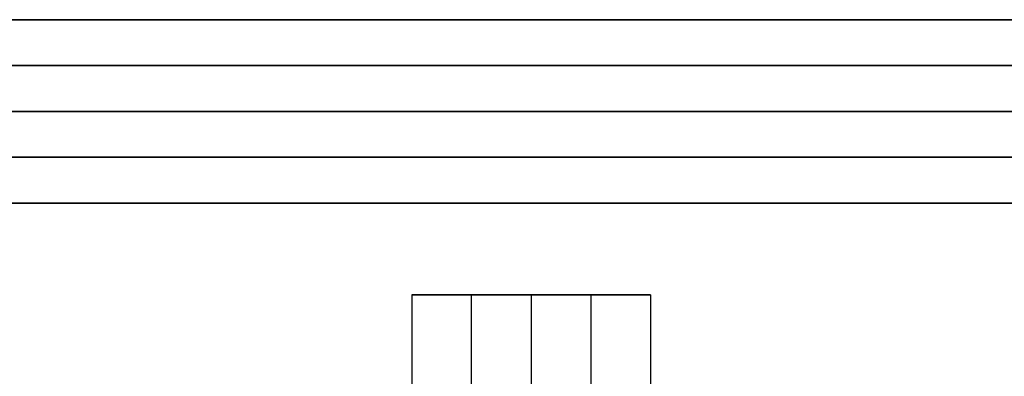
# Model space of a CAD drawing. Header units: millimetres. Extents: x -100 to 100, y 31 to 290.
# Tile 14 of 256: x -35.75 to -25.03, y 51.86 to 55.75. Entities that reach past the tile are written whole.
import ezdxf

# ---------------------------------------------------------------- set-up
doc = ezdxf.new("R2010")
doc.units = ezdxf.units.MM
doc.header["$MEASUREMENT"] = 0
doc.layers.add('Default', color=7, linetype='Continuous', true_color=0x000000)

msp = doc.modelspace()

# ---------------------------------------------------------------- linework, layer by layer
at = {"layer": 'Default'}
for p, q in [((-49.5, 55.75, 141.75), (-4.6, 55.75, 141.75)), ((-31.481, 52.75, 124.325), (-31.481, 41.25, 124.325)), ((-29.055, 52.75, 124.975), (-31.307, 52.75, 123.675)), ((-30.831, 41.25, 125.451), (-30.831, 52.75, 125.451)), ((-29.531, 52.75, 123.199), (-30.831, 52.75, 125.451)), ((-30.181, 52.75, 123.025), (-30.181, 41.25, 123.025)), ((-30.181, 52.75, 125.625), (-30.181, 41.25, 125.625)), ((-29.531, 52.75, 123.199), (-29.531, 41.25, 123.199)), ((-28.881, 52.75, 124.325), (-28.881, 41.25, 124.325))]:
    msp.add_line(p, q, dxfattribs=at)
at = {"layer": 'Default', "extrusion": (-1.99948e-14, 1, -8.29943e-17)}
msp.add_arc((0, 141.75, 55.75), 49.5, 180, 0, dxfattribs=at)
at = {"layer": 'Default', "extrusion": (1.67524e-14, 1, 1.8245e-16)}
msp.add_arc((0, 141.75, 55.75), 49.5, 0, 180, dxfattribs=at)
at = {"layer": 'Default', "extrusion": (-2.27374e-13, 1, 0)}
for start, end in [(246.7969, 0), (0, 133.5938)]:
    msp.add_arc((0, 141.75, 55.75), 49.5, start, end, dxfattribs=at)
at = {"layer": 'Default', "extrusion": (3.69634e-14, 1, 6.56547e-17)}
msp.add_arc((0, 141.75, 55.25), 50, 180, 0, dxfattribs=at)
at = {"layer": 'Default', "extrusion": (5.51533e-14, 1, -6.57404e-17)}
msp.add_arc((0, 141.75, 55.25), 50, 360, 180, dxfattribs=at)
at = {"layer": 'Default', "extrusion": (0, 1, 0)}
for centre, radius, start, end in [((0, 141.75, 54.75), 50, 0, 180), ((0, 141.75, 54.75), 50, 180, 0), ((0, 141.75, 53.75), 49.5, 180, 360), ((0, 141.75, 53.75), 49.5, 360, 180)]:
    msp.add_arc(centre, radius, start, end, dxfattribs=at)
at = {"layer": 'Default', "extrusion": (3.69634e-14, 1, -7.37938e-27)}
msp.add_arc((0, 141.75, 54.25), 50, 360, 180, dxfattribs=at)
at = {"layer": 'Default', "extrusion": (3.69634e-14, 1, -6.85317e-27)}
msp.add_arc((0, 141.75, 54.25), 50, 180, 360, dxfattribs=at)
at = {"layer": 'Default', "extrusion": (-1.99948e-14, 1, 3.36751e-17)}
for start, end in [(180, 360), (360, 180)]:
    msp.add_arc((0, 141.75, 53.75), 49.5, start, end, dxfattribs=at)
at = {"layer": 'Default', "extrusion": (-8.51131e-15, 1, -1.89478e-14)}
msp.add_arc((0, 141.75, 53.75), 48, 0, 180, dxfattribs=at)
at = {"layer": 'Default', "extrusion": (-8.51131e-15, 1, 1.89478e-14)}
msp.add_arc((0, 141.75, 53.75), 48, 180, 360, dxfattribs=at)
at = {"layer": 'Default', "extrusion": (5.68668e-13, 1, -6.05881e-13)}
msp.add_arc((30.181, 124.325, 52.75), 1.3, 240, 60, dxfattribs=at)
at = {"layer": 'Default', "extrusion": (2.18862e-13, 1, -5.24271e-25)}
msp.add_arc((30.181, 124.325, 52.75), 1.3, 60, 240, dxfattribs=at)

doc.saveas('drawing.dxf')
